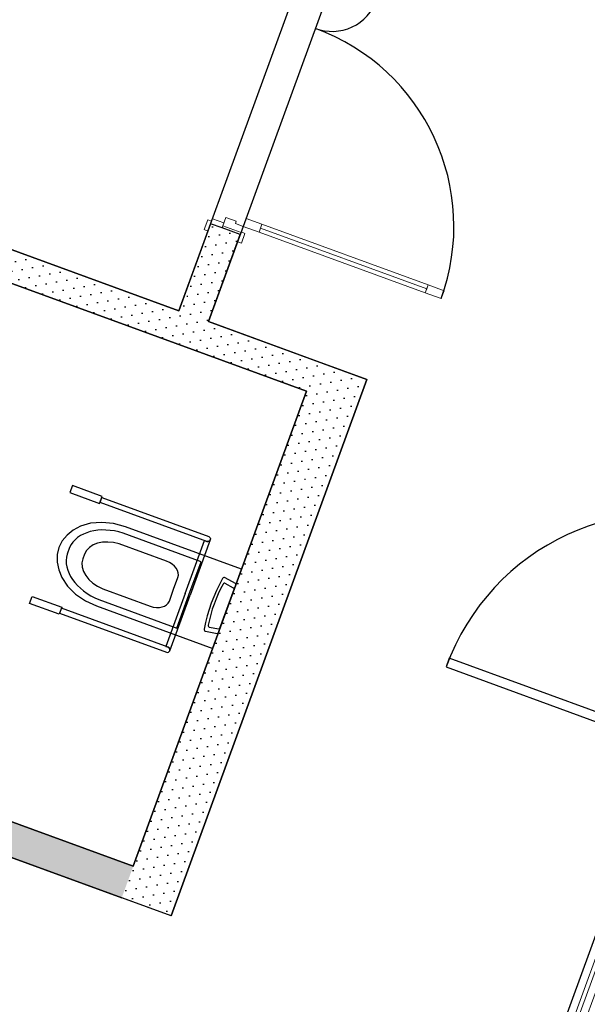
# Model space of a CAD drawing. Header units: millimetres. Extents: x 112481703 to 112588235, y 1264638581 to 1264713486.
# Tile 209 of 256: x 112557398 to 112560093, y 1264691668 to 1264696341. Entities that reach past the tile are written whole.
import ezdxf

# ---------------------------------------------------------------- set-up
doc = ezdxf.new("R2010")
doc.units = ezdxf.units.MM
doc.header["$LTSCALE"] = 0.5
doc.header["$MEASUREMENT"] = 0
doc.linetypes.add('PLINE', pattern=[0])
doc.layers.add('234- Vinduer_ dører_ porter(Nye konstruksjoner)', color=7, linetype='Continuous', lineweight=0)
for name, color, linetype in [('242- Ikke-bærende innervegger (Skravur)(Nye konstruksjoner)', 7, 'Continuous'), ('242- Ikke-bærende innervegger(Nye konstruksjoner)', 7, 'Continuous'), ('244- Vinduer_ dører_ foldevegger(Nye konstruksjoner)', 7, 'Continuous'), ('315- Utstyr for sanitærinstallasjoner(Nye konstruksjoner)', 7, 'Continuous'), ('862- M___Nettoareal(Nye konstruksjoner)', 7, 'Continuous'), ('862- M___Nettoareal(Polylinje)(Nye konstruksjoner)', 7, 'Continuous')]:
    doc.layers.add(name, color=color, linetype=linetype)
pattern_1 = [(249.956, (112557650, 1264717795), (-81.357, 29.6823), [0, -50]), (249.956, (112557682.11, 1264717756.67), (-81.357, 29.6823), [0, -50])]

# ---------------------------------------------------------------- blocks, each defined once
blk = doc.blocks.new('Korridor_2210_44', base_point=(112569058, 1264702349.8))
at = {"layer": '862- M___Nettoareal(Polylinje)(Nye konstruksjoner)', "linetype": 'PLINE', "flags": 128}
blk.add_lwpolyline([(112564606.4, 1264708093.6), (112563281.8, 1264708576.9), (112561722.3, 1264704302.5), (112562473.8, 1264704028.3), (112560623, 1264698955.4), (112559871.5, 1264699229.5), (112558294.9, 1264694908.2), (112559046.4, 1264694634), (112558117.6, 1264692088.1), (112556079, 1264692831.9), (112554638.8, 1264688884.4), (112555324.6, 1264688634.2), (112558485.8, 1264687480.9), (112561641.4, 1264696130.2), (112567362.9, 1264694042.8), (112567373.2, 1264694070.9), (112568194.8, 1264693771.2), (112568914.6, 1264695744), (112568116.1, 1264696035.3), (112569966.9, 1264701108.2), (112570765.4, 1264700816.9), (112572239.6, 1264704857.5), (112564461.1, 1264707695.4)], close=True, dxfattribs=at)
blk = doc.blocks.new('Dør tofløyet asymmetrisk[105]', base_point=(112557650, 1264717795))
at = {"layer": '234- Vinduer_ dører_ porter(Nye konstruksjoner)', "linetype": 'PLINE'}
for p, q in [((112558731.5, 1264696597.9), (112558748.6, 1264696644.9)), ((112558748.6, 1264696644.9), (112558766.4, 1264696638.3)), ((112558766.4, 1264696638.3), (112558749.3, 1264696591.4)), ((112558749.3, 1264696591.4), (112558731.5, 1264696597.9)), ((112558745.2, 1264696580.1), (112558753.8, 1264696603.6)), ((112558753.8, 1264696603.6), (112558808.3, 1264696583.7)), ((112558890.2, 1264696540), (112558907.4, 1264696586.9)), ((112558907.4, 1264696586.9), (112558925.2, 1264696580.4)), ((112558799.7, 1264696560.2), (112558745.2, 1264696580.1)), ((112558804.8, 1264696574.3), (112558790.1, 1264696533.9)), ((112558808.3, 1264696583.7), (112558799.7, 1264696560.2)), ((112558804.8, 1264696574.3), (112558808.3, 1264696583.7)), ((112558891.3, 1264696542.8), (112558804.8, 1264696574.3)), ((112558894.7, 1264696552.2), (112558808.3, 1264696583.7)), ((112558880.6, 1264696513.7), (112558891.3, 1264696542.8)), ((112558908.1, 1264696533.4), (112558890.2, 1264696540)), ((112558891.3, 1264696542.8), (112558894.7, 1264696552.2)), ((112558925.2, 1264696580.4), (112558908.1, 1264696533.4)), ((112558790.1, 1264696533.9), (112558838.9, 1264696516.1)), ((112558838.9, 1264696516.1), (112558843.1, 1264696527.4)), ((112558843.1, 1264696527.4), (112558880.6, 1264696513.7)), ((112558880.6, 1264696513.7), (112558866.9, 1264696476.1)), ((112559094.8, 1264696435.5), (112558880.6, 1264696513.7)), ((112558866.9, 1264696476.1), (112559081.1, 1264696397.9)), ((112559081.1, 1264696397.9), (112559094.8, 1264696435.5)), ((112558274.2, 1264695344.7), (112558291.4, 1264695391.7)), ((112558291.4, 1264695391.7), (112558309.2, 1264695385.1)), ((112558309.2, 1264695385.1), (112558292.1, 1264695338.2)), ((112558304.8, 1264695372.9), (112558313.3, 1264695396.4)), ((112558359.3, 1264695353.1), (112558304.8, 1264695372.9)), ((112558313.3, 1264695396.4), (112558367.8, 1264695376.5)), ((112558367.8, 1264695376.5), (112558359.3, 1264695353.1)), ((112558377.4, 1264695402.8), (112558362.7, 1264695362.4)), ((112558426.3, 1264695385), (112558377.4, 1264695402.8)), ((112558422.2, 1264695373.7), (112558426.3, 1264695385)), ((112558459.7, 1264695360), (112558422.2, 1264695373.7)), ((112558459.7, 1264695360), (112558473.5, 1264695397.6)), ((112558473.5, 1264695397.6), (112558548.6, 1264695370.2)), ((112558292.1, 1264695338.2), (112558274.2, 1264695344.7)), ((112558362.7, 1264695362.4), (112558359.3, 1264695353.1)), ((112558445.7, 1264695321.5), (112558359.3, 1264695353.1)), ((112558362.7, 1264695362.4), (112558449.1, 1264695330.9)), ((112558433, 1264695286.8), (112558450.1, 1264695333.7)), ((112558449.1, 1264695330.9), (112558445.7, 1264695321.5)), ((112558449.1, 1264695330.9), (112558459.7, 1264695360)), ((112558450.1, 1264695333.7), (112558468, 1264695327.2)), ((112558468, 1264695327.2), (112558450.9, 1264695280.2)), ((112558534.9, 1264695332.6), (112558459.7, 1264695360)), ((112558548.6, 1264695370.2), (112558534.9, 1264695332.6)), ((112559330.9, 1264695063.5), (112558541.8, 1264695351.4)), ((112558450.9, 1264695280.2), (112558433, 1264695286.8)), ((112559324, 1264695044.7), (112559337.7, 1264695082.3)), ((112559399.2, 1264695017.3), (112559324, 1264695044.7)), ((112559337.7, 1264695082.3), (112559412.9, 1264695054.9)), ((112559412.9, 1264695054.9), (112559399.2, 1264695017.3))]:
    blk.add_line(p, q, dxfattribs=at)
at = {"layer": '234- Vinduer_ dører_ porter(Nye konstruksjoner)', "linetype": 'PLINE', "flags": 128}
for points in [[(112559324, 1264695044.7), (112558534.9, 1264695332.6), (112558541.8, 1264695351.4), (112559330.9, 1264695063.5)], [(112559330.9, 1264695063.5), (112558541.8, 1264695351.4), (112558548.6, 1264695370.2), (112559337.7, 1264695082.3)]]:
    blk.add_lwpolyline(points, close=True, dxfattribs=at)
at = {"layer": '244- Vinduer_ dører_ foldevegger(Nye konstruksjoner)', "linetype": 'PLINE'}
for p, q in [((112558753.8, 1264696603.6), (112558766.4, 1264696638.3)), ((112558753.8, 1264696603.6), (112558766.4, 1264696638.3)), ((112558808.3, 1264696583.7), (112558753.8, 1264696603.6)), ((112558808.3, 1264696583.7), (112558753.8, 1264696603.6)), ((112558894.7, 1264696552.2), (112558907.4, 1264696586.9)), ((112558894.7, 1264696552.2), (112558907.4, 1264696586.9)), ((112558894.7, 1264696552.2), (112558808.3, 1264696583.7)), ((112558894.7, 1264696552.2), (112558808.3, 1264696583.7)), ((112558304.8, 1264695372.9), (112558292.1, 1264695338.2)), ((112558304.8, 1264695372.9), (112558292.1, 1264695338.2)), ((112558359.3, 1264695353.1), (112558304.8, 1264695372.9)), ((112558359.3, 1264695353.1), (112558304.8, 1264695372.9)), ((112558445.7, 1264695321.5), (112558359.3, 1264695353.1)), ((112558445.7, 1264695321.5), (112558359.3, 1264695353.1)), ((112558445.7, 1264695321.5), (112558433, 1264695286.8)), ((112558445.7, 1264695321.5), (112558433, 1264695286.8))]:
    blk.add_line(p, q, dxfattribs=at)
for centre, radius, start, end in [((112558880.6, 1264696513.7), 228, 249.956, 339.956), ((112558459.7, 1264695360), 1000, 339.956, 69.956)]:
    blk.add_arc(centre, radius, start, end, dxfattribs=at)
blk = doc.blocks.new('Vindu[193]', base_point=(112557650, 1264717795))
at = {"layer": '234- Vinduer_ dører_ porter(Nye konstruksjoner)', "linetype": 'PLINE'}
for p, q in [((112560277.3, 1264692391.3), (112559732.3, 1264690897.6)), ((112560273.9, 1264692381.9), (112560254.7, 1264692329.3)), ((112560277.3, 1264692391.3), (112560273.9, 1264692381.9)), ((112560360.3, 1264692350.3), (112560273.9, 1264692381.9)), ((112560277.3, 1264692391.3), (112560363.7, 1264692359.7)), ((112560277.3, 1264692391.3), (112560363.7, 1264692359.7)), ((112560341.1, 1264692297.7), (112560360.3, 1264692350.3)), ((112560360.3, 1264692350.3), (112560363.7, 1264692359.7)), ((112560363.7, 1264692359.7), (112560465.2, 1264692322.7)), ((112560254.7, 1264692329.3), (112559755, 1264690959.6)), ((112560288.5, 1264692316.9), (112559788.8, 1264690947.2)), ((112559807.6, 1264690940.4), (112560307.3, 1264692310.1)), ((112559841.4, 1264690928), (112560341.1, 1264692297.7)), ((112560465.2, 1264692322.7), (112559920.2, 1264690829)), ((112560254.7, 1264692329.3), (112560341.1, 1264692297.7)), ((112559755, 1264690959.6), (112559735.8, 1264690907)), ((112559841.4, 1264690928), (112559755, 1264690959.6)), ((112559735.8, 1264690907), (112559732.3, 1264690897.6)), ((112559732.3, 1264690897.6), (112559818.8, 1264690866)), ((112559732.3, 1264690897.6), (112559818.8, 1264690866)), ((112559822.2, 1264690875.4), (112559735.8, 1264690907)), ((112559822.2, 1264690875.4), (112559841.4, 1264690928)), ((112559818.8, 1264690866), (112559822.2, 1264690875.4)), ((112559818.8, 1264690866), (112559920.2, 1264690829))]:
    blk.add_line(p, q, dxfattribs=at)
blk = doc.blocks.new('Dør[126]', base_point=(112557650, 1264717795))
at = {"layer": '244- Vinduer_ dører_ foldevegger(Nye konstruksjoner)', "linetype": 'PLINE'}
for p, q in [((112560857.9, 1264693982.6), (112560443.2, 1264692845.9)), ((112560850.8, 1264693934.1), (112560863.9, 1264693969.8)), ((112560857.9, 1264693982.6), (112560867.3, 1264693979.2)), ((112560863.9, 1264693969.8), (112560867.3, 1264693979.2)), ((112560863.9, 1264693969.8), (112560950.3, 1264693938.2)), ((112560867.3, 1264693979.2), (112560953.7, 1264693947.6)), ((112560867.3, 1264693979.2), (112560953.7, 1264693947.6)), ((112560867.3, 1264693979.2), (112560953.7, 1264693947.6)), ((112560892.2, 1264693919), (112560850.8, 1264693934.1)), ((112560950.3, 1264693938.2), (112560933.2, 1264693891.3)), ((112560950.3, 1264693938.2), (112560953.7, 1264693947.6)), ((112560953.7, 1264693947.6), (112561045.8, 1264693914.1)), ((112560888.1, 1264693907.7), (112560514.5, 1264692883.8)), ((112560559.6, 1264692867.3), (112560933.2, 1264693891.3)), ((112561045.8, 1264693914.1), (112560631.1, 1264692777.3)), ((112560888.1, 1264693907.7), (112560892.2, 1264693919)), ((112560933.2, 1264693891.3), (112560888.1, 1264693907.7)), ((112559437.6, 1264693310.7), (112559422.5, 1264693269.4)), ((112559422.5, 1264693269.4), (112560469, 1264692887.6)), ((112560484.1, 1264692928.9), (112559437.6, 1264693310.7)), ((112560469, 1264692887.6), (112560484.1, 1264692928.9)), ((112560456, 1264692851.9), (112560452.6, 1264692842.5)), ((112560456, 1264692851.9), (112560469, 1264692887.6)), ((112560542.4, 1264692820.3), (112560456, 1264692851.9)), ((112560469, 1264692887.6), (112560510.4, 1264692872.5)), ((112560510.4, 1264692872.5), (112560514.5, 1264692883.8)), ((112560514.5, 1264692883.8), (112560559.6, 1264692867.3)), ((112560559.6, 1264692867.3), (112560542.4, 1264692820.3)), ((112560443.2, 1264692845.9), (112560452.6, 1264692842.5)), ((112560452.6, 1264692842.5), (112560539, 1264692810.9)), ((112560452.6, 1264692842.5), (112560539, 1264692810.9)), ((112560452.6, 1264692842.5), (112560539, 1264692810.9)), ((112560542.4, 1264692820.3), (112560539, 1264692810.9)), ((112560539, 1264692810.9), (112560631.1, 1264692777.3))]:
    blk.add_line(p, q, dxfattribs=at)
blk.add_arc((112560469, 1264692887.6), 1114, 69.956, 159.956, dxfattribs=at)
blk = doc.blocks.new('Sengerom_2271_111', base_point=(112555451.4, 1264696660.9))
at = {"layer": '862- M___Nettoareal(Polylinje)(Nye konstruksjoner)', "linetype": 'PLINE', "flags": 128}
blk.add_lwpolyline([(112556322.1, 1264695627.9), (112558154, 1264694959.6), (112558890.9, 1264696979.4), (112553301.3, 1264699018.7), (112551690.4, 1264694603.4), (112555448.1, 1264693232.4)], close=True, dxfattribs=at)
blk = doc.blocks.new('Bad_2272_112', base_point=(112557189.2, 1264693667.1))
at = {"layer": '862- M___Nettoareal(Polylinje)(Nye konstruksjoner)', "linetype": 'PLINE', "flags": 128}
blk.add_lwpolyline([(112555589, 1264693181), (112557937.6, 1264692324.1), (112558760.2, 1264694578.7), (112556411.6, 1264695435.6)], close=True, dxfattribs=at)
blk = doc.blocks.new('WC handikap[70]', base_point=(112558383.1, 1264693545.4))
at = {"layer": '315- Utstyr for sanitærinstallasjoner(Nye konstruksjoner)', "linetype": 'PLINE'}
for p, q in [((112558259.2, 1264693769), (112557889, 1264693904)), ((112557635.1, 1264693836.2), (112557623.6, 1264693804.5)), ((112558095.5, 1264693771.2), (112557870.5, 1264693853.3)), ((112558183.5, 1264693618.2), (112558275.2, 1264693869.5)), ((112558303, 1264693872.7), (112558207, 1264693609.6)), ((112558275.2, 1264693869.5), (112558286.9, 1264693865.2)), ((112557705.7, 1264693805.2), (112557697.6, 1264693782.8)), ((112558201.8, 1264693611.5), (112558259.2, 1264693769)), ((112558129.2, 1264693638), (112558149.6, 1264693693.9)), ((112558414, 1264693643.8), (112558374.1, 1264693666.1)), ((112557792.7, 1264693640), (112558017.7, 1264693557.9)), ((112558183.5, 1264693618.2), (112558091.8, 1264693366.9)), ((112558108.8, 1264693582.2), (112558129.2, 1264693638)), ((112558111, 1264693346.6), (112558207, 1264693609.6)), ((112558144.4, 1264693454.1), (112558201.8, 1264693611.5)), ((112558348.2, 1264693452.8), (112558416, 1264693638.7)), ((112557774.1, 1264693589.2), (112558144.4, 1264693454.1)), ((112558298.5, 1264693458.8), (112558343.4, 1264693450.2)), ((112558091.8, 1264693366.9), (112558103.6, 1264693362.6))]:
    blk.add_line(p, q, dxfattribs=at)
at = {"layer": '315- Utstyr for sanitærinstallasjoner(Nye konstruksjoner)', "linetype": 'PLINE', "flags": 128}
for points in [[(112557789.9, 1264694078.5), (112557649, 1264694129.9), (112557637, 1264694097), (112557777.9, 1264694045.6)], [(112557762.9, 1264693558.8), (112558314.6, 1264693357.5), (112558451.7, 1264693733.3), (112557900, 1264693934.5), (112557844.2, 1264693949.9), (112557788.1, 1264693955.6), (112557734.8, 1264693951.4), (112557687.2, 1264693937.4), (112557652.2, 1264693918.9), (112557623, 1264693895.5), (112557600.2, 1264693867.9), (112557584.6, 1264693836.7), (112557576.5, 1264693802.8), (112557576.1, 1264693767), (112557583.4, 1264693730.3), (112557598.2, 1264693693.6), (112557625.7, 1264693652.3), (112557663.7, 1264693614.7), (112557710.3, 1264693583)], [(112558346.5, 1264693660.8), (112558332.4, 1264693632), (112558319.6, 1264693602.7), (112558308, 1264693572.8), (112558297.6, 1264693542.5), (112558288.6, 1264693511.7), (112558280.8, 1264693480.7), (112558274.3, 1264693449.5), (112558274.2, 1264693445.8), (112558275.4, 1264693442.4), (112558277.6, 1264693440), (112558280.5, 1264693438.7), (112558336.4, 1264693427.9), (112558337.9, 1264693427.9), (112558339.4, 1264693428.6), (112558340.7, 1264693429.7), (112558341.5, 1264693431.3), (112558424.8, 1264693659.5), (112558425.1, 1264693661.2), (112558424.9, 1264693662.9), (112558424.2, 1264693664.4), (112558423, 1264693665.4), (112558373.3, 1264693693.1), (112558370.2, 1264693694), (112558367, 1264693693.5), (112558364, 1264693691.7), (112558361.6, 1264693688.8)], [(112557586, 1264693519.5), (112557445.1, 1264693570.9), (112557457.1, 1264693603.8), (112557598, 1264693552.4)]]:
    blk.add_lwpolyline(points, close=True, dxfattribs=at)
for points in [[(112558286.9, 1264693865.2), (112557779.6, 1264694050.3), (112557788.2, 1264694073.8), (112558295.5, 1264693888.7, -1)], [(112558103.6, 1264693362.6), (112557596.3, 1264693547.7), (112557587.7, 1264693524.2), (112558095, 1264693339.1, 1)]]:
    blk.add_lwpolyline(points, format="xyb", close=True, dxfattribs=at)
at = {"layer": '315- Utstyr for sanitærinstallasjoner(Nye konstruksjoner)', "linetype": 'PLINE'}
for centre, start, end in [((112558291.2, 1264693877), 249.956, 339.956), ((112558099.3, 1264693350.9), 339.956, 69.956)]:
    blk.add_arc(centre, 12.5, start, end, dxfattribs=at)
for centre, major_axis, ratio, start_param, end_param in [((112557844.8, 1264693752.1), (212.3, -77.5), 0.699523, 1.617222, 3.09601), ((112557844.8, 1264693752.1), (139.8, -51), 0.699523, 1.641315, 3.120058), ((112557838.1, 1264693733.9), (212.3, -77.5), 0.699523, 3.187175, 4.665963), ((112557838.1, 1264693733.9), (139.8, -51), 0.699523, 3.163127, 4.64187), ((112558077, 1264693720.4), (72.6, -26.5), 0.699523, 0, 1.570796), ((112558758, 1264693408.6), (-187.2, -513.2), 0.851064, 4.52152, 4.903258), ((112558370.5, 1264693659.2), (-2.67, -7.33), 0.851064, 2.978676, 4.578797), ((112558412.7, 1264693639.8), (-1.44, -3.95), 0.851064, 1.584215, 3.170129), ((112558036.2, 1264693608.6), (72.6, -26.5), 0.699523, 4.712389, 6.283185), ((112558300.2, 1264693466.4), (-2.67, -7.33), 0.851064, 4.845981, 6.446102), ((112558344.9, 1264693454.1), (-1.44, -3.95), 0.851064, 6.254649, 7.840563)]:
    blk.add_ellipse(centre, major_axis=major_axis, ratio=ratio, start_param=start_param, end_param=end_param, dxfattribs=at)

msp = doc.modelspace()

# ---------------------------------------------------------------- hatches: boundary and pattern name
at = {"layer": '242- Ikke-bærende innervegger (Skravur)(Nye konstruksjoner)', "linetype": 'Continuous'}
h = msp.add_hatch(dxfattribs=at)
h.set_pattern_fill('Prikker_tett', color=256, style=0, pattern_type=2)
h.set_pattern_definition(pattern_1)
h.paths.add_polyline_path([(112556411.6, 1264695435.6), (112558760.2, 1264694578.7), (112558811.6, 1264694719.7), (112556463, 1264695576.5)])
h = msp.add_hatch(dxfattribs=at)
h.set_pattern_fill('Prikker_tett', color=256, style=0, pattern_type=2)
h.set_pattern_definition(pattern_1)
h.paths.add_polyline_path([(112558294.9, 1264694908.2), (112558445.7, 1264695321.5), (112558304.8, 1264695372.9), (112558154, 1264694959.6)])
h = msp.add_hatch(dxfattribs=at)
h.set_pattern_fill('Prikker_tett', color=256, style=0, pattern_type=2)
h.set_pattern_definition(pattern_1)
h.paths.add_polyline_path([(112558760.2, 1264694578.7), (112559046.4, 1264694634), (112558811.6, 1264694719.7)])
h = msp.add_hatch(dxfattribs=at)
h.set_pattern_fill('Prikker_tett', color=256, style=0, pattern_type=2)
h.set_pattern_definition(pattern_1)
h.paths.add_polyline_path([(112559046.4, 1264694634), (112558760.2, 1264694578.7), (112558995, 1264694493.1)])
h = msp.add_hatch(dxfattribs=at)
h.set_pattern_fill('Prikker_tett', color=256, style=0, pattern_type=2)
h.set_pattern_definition(pattern_1)
h.paths.add_polyline_path([(112557937.6, 1264692324.1), (112551690.4, 1264694603.4), (112551635.5, 1264694453), (112557882.7, 1264692173.8)])
h = msp.add_hatch(dxfattribs=at)
h.set_pattern_fill('Prikker_tett', color=256, style=0, pattern_type=2)
h.set_pattern_definition(pattern_1)
h.paths.add_polyline_path([(112558172.4, 1264692238.4), (112558995, 1264694493.1), (112558760.2, 1264694578.7), (112557937.6, 1264692324.1)])
h = msp.add_hatch(dxfattribs=at)
h.set_pattern_fill('Prikker_tett', color=256, style=0, pattern_type=2)
h.set_pattern_definition(pattern_1)
h.paths.add_polyline_path([(112557937.6, 1264692324.1), (112557882.7, 1264692173.8), (112558117.6, 1264692088.1)])
h = msp.add_hatch(dxfattribs=at)
h.set_pattern_fill('Prikker_tett', color=256, style=0, pattern_type=2)
h.set_pattern_definition(pattern_1)
h.paths.add_polyline_path([(112558172.4, 1264692238.4), (112557937.6, 1264692324.1), (112558117.6, 1264692088.1)])

# ---------------------------------------------------------------- linework, layer by layer
at = {"layer": '242- Ikke-bærende innervegger(Nye konstruksjoner)', "linetype": 'PLINE'}
for p, q in [((112558304.8, 1264695372.9), (112558292.1, 1264695338.2)), ((112558359.3, 1264695353.1), (112558304.8, 1264695372.9)), ((112558445.7, 1264695321.5), (112558359.3, 1264695353.1)), ((112558445.7, 1264695321.5), (112558433, 1264695286.8))]:
    msp.add_line(p, q, dxfattribs=at)
at = {"layer": '242- Ikke-bærende innervegger(Nye konstruksjoner)', "linetype": 'PLINE', "flags": 128}
for points in [[(112558154, 1264694959.6), (112556322.1, 1264695627.9)], [(112556411.6, 1264695435.6), (112558760.2, 1264694578.7)], [(112558304.8, 1264695372.9), (112558154, 1264694959.6)], [(112558294.9, 1264694908.2), (112558445.7, 1264695321.5)], [(112558811.6, 1264694719.7), (112558294.9, 1264694908.2)], [(112559046.4, 1264694634), (112558811.6, 1264694719.7)], [(112558117.6, 1264692088.1), (112559046.4, 1264694634)], [(112558760.2, 1264694578.7), (112557937.6, 1264692324.1)], [(112557937.6, 1264692324.1), (112555589, 1264693181)], [(112556079, 1264692831.9), (112557882.7, 1264692173.8)], [(112558117.6, 1264692088.1), (112557882.7, 1264692173.8)]]:
    msp.add_lwpolyline(points, dxfattribs=at)

# ---------------------------------------------------------------- block references
at = {"layer": '234- Vinduer_ dører_ porter(Nye konstruksjoner)', "linetype": 'PLINE'}
msp.add_blockref('Vindu[193]', (112557650, 1264717795), dxfattribs=at)
at = {"layer": '244- Vinduer_ dører_ foldevegger(Nye konstruksjoner)', "linetype": 'PLINE'}
for name in ['Dør tofløyet asymmetrisk[105]', 'Dør[126]']:
    msp.add_blockref(name, (112557650, 1264717795), dxfattribs=at)
at = {"layer": '315- Utstyr for sanitærinstallasjoner(Nye konstruksjoner)', "linetype": 'PLINE'}
msp.add_blockref('WC handikap[70]', (112558383.1, 1264693545.4), dxfattribs=at)
at = {"layer": '862- M___Nettoareal(Nye konstruksjoner)', "linetype": 'Continuous'}
for name, p in [('Korridor_2210_44', (112569058, 1264702349.8)), ('Sengerom_2271_111', (112555451.4, 1264696660.9)), ('Bad_2272_112', (112557189.2, 1264693667.1))]:
    msp.add_blockref(name, p, dxfattribs=at)

doc.saveas('drawing.dxf')
